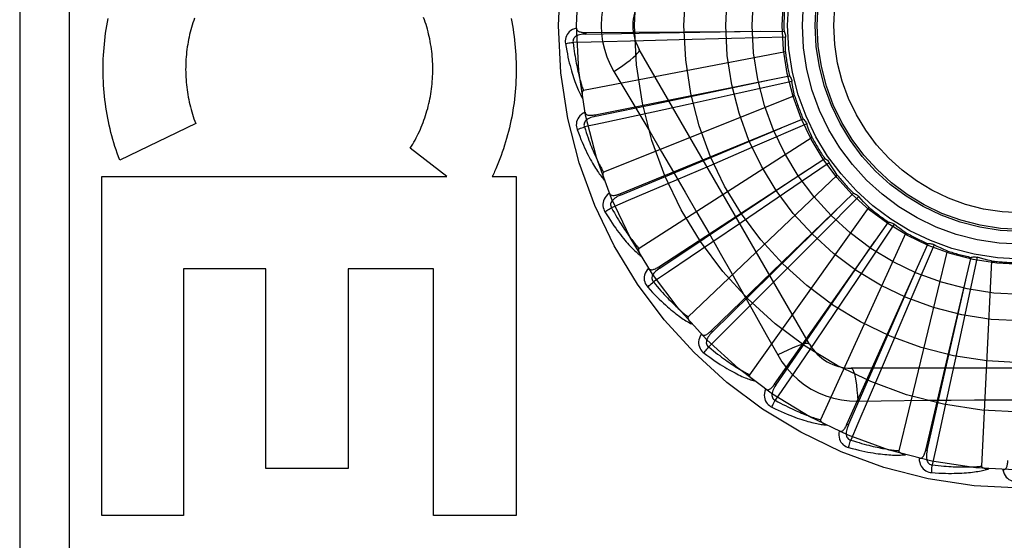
# Model space of a CAD drawing. Header units: inches. Extents: x 0 to 227, y 0 to 147.
# Tile 188 of 256: x 97.313 to 97.911, y 96.429 to 96.746. Entities that reach past the tile are written whole.
import ezdxf

# ---------------------------------------------------------------- set-up
doc = ezdxf.new("R2010")
doc.units = ezdxf.units.IN
doc.header["$LTSCALE"] = 12.466667
doc.header["$MEASUREMENT"] = 0
doc.linetypes.add('HIDDEN', pattern=[0.2, 0.1, -0.1])
doc.layers.add('RIGHTHAND_DOOR_ASSEMBLY', color=7, linetype='CONTINUOUS')

msp = doc.modelspace()

# ---------------------------------------------------------------- linework, layer by layer
at = {"layer": 'RIGHTHAND_DOOR_ASSEMBLY', "color": 8, "linetype": 'HIDDEN'}
for p, q in [((97.31295, 97.11739), (97.31295, 96.36739)), ((97.34295, 97.11739), (97.34295, 96.36739)), ((97.65689, 96.73805), (97.77724, 96.73887)), ((97.65689, 96.73805), (97.6569, 96.73709)), ((97.71357, 96.73354), (97.69183, 96.733)), ((97.74536, 96.73438), (97.71357, 96.73354)), ((97.77814, 96.7353), (97.74536, 96.73438)), ((97.79275, 96.54864), (97.68931, 96.72781)), ((97.77809, 96.7264), (97.65538, 96.70275)), ((97.66249, 96.68806), (97.78052, 96.71164)), ((97.67396, 96.71435), (97.68123, 96.70218)), ((97.78207, 96.7083), (97.75006, 96.70119)), ((97.7837, 96.69956), (97.66769, 96.65311)), ((97.75006, 96.70119), (97.71901, 96.69436)), ((97.71901, 96.69436), (97.69775, 96.68972)), ((97.66249, 96.68806), (97.66268, 96.68712)), ((97.67746, 96.64004), (97.78888, 96.68552)), ((97.41986, 96.68275), (97.37372, 96.66053)), ((97.79104, 96.68254), (97.76095, 96.6695)), ((97.7943, 96.67427), (97.68917, 96.6067)), ((97.57237, 96.65045), (97.55018, 96.6677)), ((97.76095, 96.6695), (97.73175, 96.65691)), ((97.70124, 96.59571), (97.80204, 96.66146)), ((97.73175, 96.65691), (97.71176, 96.64833)), ((97.80472, 96.65894), (97.77764, 96.64044)), ((97.36282, 96.65045), (97.57237, 96.65045)), ((97.36282, 96.4446), (97.36282, 96.65045)), ((97.6, 96.65045), (97.61447, 96.65045)), ((97.61447, 96.65045), (97.61447, 96.4446)), ((97.80949, 96.65143), (97.71905, 96.5652)), ((97.67746, 96.64004), (97.67782, 96.63915)), ((97.73298, 96.55669), (97.81952, 96.64032)), ((97.77764, 96.64044), (97.75136, 96.62256)), ((97.82263, 96.63836), (97.79954, 96.61507)), ((97.82873, 96.63189), (97.75624, 96.53009)), ((97.75136, 96.62256), (97.73336, 96.61035)), ((97.77153, 96.52437), (97.84068, 96.62288)), ((97.8441, 96.62154), (97.82584, 96.5943)), ((97.79954, 96.61507), (97.77711, 96.59254)), ((97.85132, 96.61634), (97.7994, 96.50266)), ((97.8155, 96.49994), (97.86475, 96.60975)), ((97.86837, 96.60908), (97.85559, 96.57888)), ((97.87644, 96.60534), (97.84698, 96.4839)), ((97.8633, 96.48427), (97.89088, 96.60142)), ((97.89456, 96.60145), (97.88773, 96.56937)), ((97.70124, 96.59571), (97.70176, 96.59491)), ((97.90319, 96.5993), (97.89724, 96.47448)), ((97.46241, 96.59438), (97.41245, 96.59438)), ((97.41245, 96.59438), (97.41245, 96.4446)), ((97.46241, 96.47306), (97.46241, 96.59438)), ((97.56432, 96.59438), (97.51257, 96.59438)), ((97.51257, 96.59438), (97.51257, 96.47306)), ((97.56432, 96.4446), (97.56432, 96.59438)), ((97.77711, 96.59254), (97.76174, 96.57714)), ((97.82584, 96.5943), (97.80808, 96.56793)), ((97.85559, 96.57888), (97.84315, 96.54962)), ((97.80808, 96.56793), (97.7959, 96.5499)), ((97.88773, 96.56937), (97.88104, 96.53829)), ((97.73298, 96.55669), (97.73364, 96.556)), ((97.84315, 96.54962), (97.8346, 96.52962)), ((97.88104, 96.53829), (97.87644, 96.51703)), ((98.02489, 96.53406), (97.81801, 96.53406)), ((97.77153, 96.52437), (97.77231, 96.52382)), ((97.82199, 96.51404), (97.83616, 96.51425)), ((97.8155, 96.49994), (97.81637, 96.49955)), ((97.8633, 96.48427), (97.86423, 96.48405)), ((97.51257, 96.47306), (97.46241, 96.47306)), ((97.41245, 96.4446), (97.36282, 96.4446)), ((97.61447, 96.4446), (97.56432, 96.4446))]:
    msp.add_line(p, q, dxfattribs=at)
for points in [[(97.67396, 96.77044), (97.67162, 96.76608), (97.66968, 96.76156), (97.66817, 96.75688), (97.66708, 96.7521), (97.66643, 96.74727), (97.66621, 96.74239)], [(97.37372, 96.66053), (97.37296, 96.66257), (97.37222, 96.66464), (97.37151, 96.66671), (97.37083, 96.66881), (97.37018, 96.67092), (97.36956, 96.67305), (97.36896, 96.67519), (97.3684, 96.67734), (97.36787, 96.6795), (97.36736, 96.68168), (97.36689, 96.68387), (97.36645, 96.68606), (97.36604, 96.68826), (97.36566, 96.69047), (97.36532, 96.69269), (97.365, 96.69492), (97.36472, 96.69715), (97.36447, 96.69939), (97.36425, 96.70163), (97.36407, 96.70388), (97.36391, 96.70613), (97.36379, 96.70838), (97.3637, 96.71064), (97.36365, 96.7129), (97.36362, 96.71516), (97.36363, 96.71742), (97.36367, 96.71968), (97.36375, 96.72194), (97.36385, 96.7242), (97.36399, 96.72646), (97.36417, 96.72871), (97.36437, 96.73096), (97.36461, 96.7332), (97.36487, 96.73544), (97.36517, 96.73767), (97.36551, 96.73989), (97.36587, 96.74211), (97.36626, 96.74432), (97.36669, 96.74652)], [(97.41919, 96.74686), (97.4187, 96.74545), (97.41822, 96.74403), (97.41777, 96.7426), (97.41734, 96.74116)], [(97.55018, 96.6677), (97.55094, 96.66891), (97.55168, 96.67015), (97.5524, 96.6714), (97.5531, 96.67267), (97.55379, 96.67395), (97.55445, 96.67526), (97.5551, 96.67657), (97.55573, 96.67791), (97.55633, 96.67925), (97.55692, 96.68062), (97.55748, 96.68199), (97.55802, 96.68337), (97.55854, 96.68477), (97.55903, 96.68618), (97.5595, 96.68759), (97.55995, 96.68902), (97.56037, 96.69045), (97.56078, 96.6919), (97.56116, 96.69335), (97.56151, 96.69482), (97.56184, 96.69629), (97.56215, 96.69777), (97.56243, 96.69926), (97.56269, 96.70075), (97.56292, 96.70225), (97.56313, 96.70376), (97.56332, 96.70527), (97.56348, 96.70678), (97.56361, 96.7083), (97.56372, 96.70982), (97.5638, 96.71135), (97.56386, 96.71287), (97.5639, 96.7144), (97.5639, 96.71593), (97.56389, 96.71746), (97.56384, 96.71899), (97.56377, 96.72052), (97.56368, 96.72205), (97.56356, 96.72357), (97.56342, 96.72509), (97.56325, 96.72661), (97.56305, 96.72812), (97.56284, 96.72963), (97.56259, 96.73113), (97.56232, 96.73263), (97.56203, 96.73412), (97.56171, 96.7356), (97.56137, 96.73707), (97.56101, 96.73854), (97.56062, 96.74), (97.5602, 96.74145), (97.55977, 96.74289), (97.55931, 96.74432), (97.55883, 96.74574), (97.55832, 96.74715)], [(97.61143, 96.74664), (97.61186, 96.74445), (97.61226, 96.74226), (97.61263, 96.74005), (97.61296, 96.73784), (97.61327, 96.73563), (97.61354, 96.73341), (97.61378, 96.73118), (97.61399, 96.72896), (97.61417, 96.72672), (97.61431, 96.72449), (97.61442, 96.72225), (97.6145, 96.72), (97.61455, 96.71776), (97.61456, 96.71552), (97.61454, 96.71327), (97.61449, 96.71103), (97.61441, 96.70879), (97.61429, 96.70655), (97.61415, 96.70431), (97.61397, 96.70208), (97.61375, 96.69985), (97.61351, 96.69763), (97.61323, 96.69541), (97.61292, 96.6932), (97.61258, 96.691), (97.61221, 96.6888), (97.61181, 96.68662), (97.61138, 96.68444), (97.61091, 96.68227), (97.61042, 96.68011), (97.60989, 96.67797), (97.60933, 96.67583), (97.60875, 96.6737), (97.60813, 96.67159), (97.60748, 96.66949), (97.60681, 96.6674), (97.6061, 96.66532), (97.60537, 96.66326), (97.60461, 96.66122), (97.60382, 96.6592), (97.603, 96.65719), (97.60216, 96.6552)], [(97.41734, 96.74116), (97.41694, 96.7397), (97.41656, 96.73824), (97.4162, 96.73677), (97.41586, 96.73529), (97.41555, 96.7338), (97.41527, 96.7323), (97.41501, 96.7308), (97.41477, 96.72929), (97.41456, 96.72778), (97.41437, 96.72626), (97.41421, 96.72474), (97.41407, 96.72322), (97.41396, 96.72169), (97.41387, 96.72016), (97.41381, 96.71862), (97.41378, 96.71709), (97.41377, 96.71555), (97.41378, 96.71401), (97.41383, 96.71248), (97.41389, 96.71094), (97.41398, 96.70941), (97.4141, 96.70788), (97.41424, 96.70635), (97.41441, 96.70483), (97.4146, 96.70331), (97.41482, 96.70179), (97.41507, 96.70028), (97.41533, 96.69877), (97.41563, 96.69727), (97.41595, 96.69577), (97.41629, 96.69428), (97.41665, 96.6928), (97.41704, 96.69133), (97.41746, 96.68987), (97.41789, 96.68842), (97.41835, 96.68699), (97.41883, 96.68556), (97.41934, 96.68415), (97.41986, 96.68275)], [(97.65119, 96.74075), (97.6499, 96.74032), (97.64874, 96.7398), (97.64772, 96.73919), (97.64683, 96.7385), (97.64609, 96.73772), (97.64548, 96.73687), (97.64502, 96.73594), (97.64468, 96.73498), (97.64448, 96.73401), (97.64439, 96.73306), (97.64439, 96.73216), (97.64449, 96.73131)], [(97.65119, 96.74075), (97.65123, 96.74029), (97.65136, 96.73988), (97.65157, 96.73951), (97.65185, 96.73919), (97.65218, 96.73893), (97.65256, 96.73871), (97.65299, 96.73852), (97.65346, 96.73838), (97.65397, 96.73827), (97.65451, 96.73818), (97.65508, 96.73812), (97.65566, 96.73808), (97.65627, 96.73806), (97.65689, 96.73805)], [(97.66621, 96.74239), (97.66643, 96.73752), (97.66708, 96.73268), (97.66817, 96.72791), (97.66968, 96.72324), (97.67161, 96.71871), (97.67396, 96.71435)], [(97.6569, 96.73709), (97.65586, 96.73705), (97.65488, 96.73697), (97.65396, 96.73684), (97.6531, 96.73665), (97.65229, 96.73641), (97.65156, 96.73612), (97.65089, 96.73577), (97.65031, 96.73536), (97.64984, 96.73489), (97.64947, 96.73437), (97.64922, 96.7338), (97.64908, 96.73321), (97.64904, 96.73261), (97.64911, 96.73203)], [(97.69183, 96.733), (97.66015, 96.73228), (97.64911, 96.73203)], [(97.6569, 96.73709), (97.68916, 96.73759), (97.76304, 96.73879)], [(97.77724, 96.73887), (97.77753, 96.73831), (97.77776, 96.73774), (97.77794, 96.73714), (97.77807, 96.73653), (97.77813, 96.73591), (97.77814, 96.7353)], [(97.77809, 96.7264), (97.77805, 96.72863), (97.77805, 96.73086), (97.77807, 96.73308), (97.77814, 96.7353)], [(97.64449, 96.73131), (97.6451, 96.73143), (97.64579, 96.73156), (97.64656, 96.73169), (97.64737, 96.73181), (97.64823, 96.73192), (97.64911, 96.73203)], [(97.64449, 96.73131), (97.64486, 96.72911), (97.64523, 96.72701), (97.64562, 96.72501), (97.64602, 96.72311), (97.64642, 96.72129), (97.64683, 96.71956), (97.64725, 96.71791), (97.64766, 96.71635), (97.64808, 96.71485), (97.64851, 96.71343), (97.64893, 96.71207), (97.64935, 96.71078), (97.64976, 96.70954), (97.65018, 96.70837), (97.65058, 96.70725), (97.65099, 96.70618), (97.65139, 96.70517), (97.65179, 96.7042), (97.65219, 96.70328), (97.65259, 96.70241), (97.65298, 96.70159), (97.65336, 96.7008), (97.65374, 96.70005), (97.65411, 96.69935), (97.65448, 96.69867), (97.65485, 96.69803)], [(97.64911, 96.73203), (97.64933, 96.7302), (97.64956, 96.72843), (97.6498, 96.72675), (97.65004, 96.72514), (97.65029, 96.7236), (97.65054, 96.72212), (97.65079, 96.72071), (97.65104, 96.71935), (97.6513, 96.71806), (97.65156, 96.71682), (97.65181, 96.71563), (97.65207, 96.71449), (97.65232, 96.7134), (97.65257, 96.71236), (97.65282, 96.71136), (97.65307, 96.7104), (97.65331, 96.70948), (97.65355, 96.7086), (97.65379, 96.70775), (97.65403, 96.70694), (97.65426, 96.70617), (97.65449, 96.70542), (97.65472, 96.70471), (97.65494, 96.70403), (97.65516, 96.70338), (97.65538, 96.70275)], [(97.67396, 96.71435), (97.67679, 96.71621), (97.67942, 96.71802), (97.68177, 96.71973), (97.68385, 96.72133), (97.68565, 96.72283), (97.68713, 96.72419), (97.68826, 96.7254), (97.68901, 96.72641), (97.68937, 96.72723), (97.68931, 96.72781)], [(97.78052, 96.71164), (97.7809, 96.71115), (97.78124, 96.71063), (97.78153, 96.71008), (97.78177, 96.7095), (97.78195, 96.70891), (97.78207, 96.7083)], [(97.66268, 96.68712), (97.69427, 96.69371), (97.76659, 96.70887)], [(97.7837, 96.69956), (97.78325, 96.70174), (97.78282, 96.70392), (97.78243, 96.70611), (97.78207, 96.7083)], [(97.65538, 96.70275), (97.65522, 96.70269), (97.65508, 96.70259), (97.65497, 96.70245), (97.65488, 96.70229), (97.6548, 96.7021), (97.65475, 96.7019), (97.6547, 96.70169), (97.65467, 96.70147), (97.65464, 96.70124), (97.65462, 96.701), (97.65461, 96.70074), (97.65461, 96.70048), (97.65462, 96.70021), (97.65463, 96.69994), (97.65464, 96.69965), (97.65467, 96.69935), (97.6547, 96.69905), (97.65474, 96.69872), (97.65479, 96.69839), (97.65484, 96.69804)], [(97.68123, 96.70218), (97.69566, 96.6778), (97.70288, 96.66556), (97.71007, 96.65328), (97.71724, 96.64099), (97.72438, 96.62867), (97.73148, 96.61633), (97.73855, 96.60397), (97.74558, 96.5916)], [(97.65638, 96.68963), (97.6552, 96.68896), (97.65416, 96.68824), (97.65327, 96.68745), (97.65253, 96.6866), (97.65195, 96.68569), (97.65151, 96.68474), (97.65123, 96.68374), (97.65109, 96.68274), (97.65107, 96.68175), (97.65117, 96.68079), (97.65134, 96.67991), (97.65159, 96.67909)], [(97.66268, 96.68712), (97.66167, 96.68689), (97.66073, 96.68662), (97.65985, 96.68632), (97.65903, 96.68597), (97.65829, 96.68558), (97.65762, 96.68516), (97.65703, 96.68469), (97.65654, 96.68417), (97.65616, 96.68363), (97.6559, 96.68305), (97.65576, 96.68244), (97.65574, 96.68183), (97.65581, 96.68124), (97.65599, 96.68067)], [(97.69775, 96.68972), (97.66679, 96.68301), (97.65599, 96.68068)], [(97.65638, 96.68963), (97.65651, 96.68919), (97.65672, 96.68881), (97.65699, 96.68849), (97.65732, 96.68823), (97.6577, 96.68803), (97.65812, 96.68788), (97.65857, 96.68779), (97.65907, 96.68774), (97.65959, 96.68772), (97.66013, 96.68774), (97.6607, 96.68779), (97.66128, 96.68786), (97.66188, 96.68795), (97.66249, 96.68806)], [(97.78888, 96.68552), (97.78936, 96.68512), (97.78978, 96.68467), (97.79018, 96.68418), (97.79052, 96.68366), (97.79081, 96.68311), (97.79104, 96.68254)], [(97.65159, 96.67909), (97.65217, 96.67933), (97.65283, 96.67959), (97.65355, 96.67985), (97.65433, 96.68013), (97.65515, 96.68041), (97.65599, 96.68068)], [(97.65599, 96.68068), (97.65656, 96.67892), (97.65712, 96.67723), (97.65767, 96.67562), (97.65821, 96.67409), (97.65874, 96.67262), (97.65927, 96.67122), (97.65979, 96.66988), (97.66029, 96.6686), (97.66079, 96.66737), (97.66127, 96.6662), (97.66175, 96.66508), (97.66222, 96.66402), (97.66267, 96.66299), (97.66312, 96.66201), (97.66355, 96.66108), (97.66397, 96.66018), (97.66439, 96.65933), (97.66479, 96.65851), (97.66519, 96.65772), (97.66557, 96.65697), (97.66595, 96.65625), (97.66631, 96.65557), (97.66667, 96.65491), (97.66702, 96.65429), (97.66736, 96.65369), (97.66769, 96.65311)], [(97.67782, 96.63915), (97.70759, 96.6516), (97.77573, 96.68017)], [(97.7943, 96.67427), (97.79344, 96.67632), (97.79261, 96.67838), (97.79181, 96.68046), (97.79104, 96.68254)], [(97.65159, 96.67909), (97.65237, 96.677), (97.65314, 96.67501), (97.65389, 96.67312), (97.65464, 96.67133), (97.65538, 96.66962), (97.65611, 96.668), (97.65683, 96.66646), (97.65754, 96.665), (97.65824, 96.66361), (97.65892, 96.6623), (97.65959, 96.66104), (97.66025, 96.65985), (97.66089, 96.65872), (97.66152, 96.65764), (97.66213, 96.65662), (97.66273, 96.65565), (97.66332, 96.65473), (97.6639, 96.65386), (97.66446, 96.65303), (97.66501, 96.65225), (97.66555, 96.65151), (97.66608, 96.65082), (97.66659, 96.65015), (97.66709, 96.64953), (97.66758, 96.64894), (97.66806, 96.64838)], [(97.80204, 96.66146), (97.80258, 96.66115), (97.80309, 96.6608), (97.80356, 96.66039), (97.804, 96.65994), (97.80439, 96.65946), (97.80472, 96.65894)], [(97.80949, 96.65143), (97.80826, 96.65329), (97.80705, 96.65515), (97.80587, 96.65704), (97.80472, 96.65894)], [(97.60216, 96.6552), (97.60181, 96.6544), (97.60146, 96.65361), (97.6011, 96.65281), (97.60074, 96.65202), (97.60037, 96.65123), (97.6, 96.65045)], [(97.66769, 96.65311), (97.66754, 96.65302), (97.66743, 96.6529), (97.66734, 96.65274), (97.66728, 96.65256), (97.66725, 96.65237), (97.66723, 96.65216), (97.66722, 96.65195), (97.66723, 96.65172), (97.66725, 96.65149), (97.66728, 96.65125), (97.66732, 96.651), (97.66736, 96.65074), (97.66742, 96.65048), (97.66748, 96.65021), (97.66756, 96.64993), (97.66764, 96.64964), (97.66773, 96.64934), (97.66782, 96.64904), (97.66792, 96.64875), (97.66802, 96.64847)], [(97.70176, 96.59491), (97.72864, 96.61277), (97.79014, 96.65372)], [(97.71176, 96.64833), (97.68263, 96.63589), (97.67247, 96.63156)], [(97.67116, 96.64042), (97.67012, 96.63954), (97.66924, 96.63863), (97.66852, 96.63769), (97.66795, 96.63671), (97.66755, 96.63571), (97.6673, 96.63469), (97.66721, 96.63367), (97.66726, 96.63265), (97.66744, 96.63168), (97.66771, 96.63076), (97.66804, 96.62992), (97.66845, 96.62917)], [(97.67116, 96.64042), (97.67137, 96.64001), (97.67164, 96.63968), (97.67197, 96.63941), (97.67235, 96.63922), (97.67275, 96.6391), (97.67319, 96.63903), (97.67366, 96.63903), (97.67415, 96.63907), (97.67467, 96.63915), (97.6752, 96.63927), (97.67574, 96.63943), (97.6763, 96.63961), (97.67687, 96.63981), (97.67746, 96.64004)], [(97.67782, 96.63915), (97.67687, 96.63873), (97.67599, 96.63829), (97.67519, 96.63782), (97.67445, 96.63733), (97.67379, 96.63681), (97.67322, 96.63626), (97.67273, 96.63569), (97.67235, 96.63509), (97.67208, 96.63448), (97.67193, 96.63386), (97.67191, 96.63324), (97.672, 96.63263), (97.67219, 96.63207), (97.67247, 96.63155)], [(97.81952, 96.64032), (97.8201, 96.64013), (97.82067, 96.63987), (97.82121, 96.63956), (97.82173, 96.6392), (97.8222, 96.6388), (97.82263, 96.63836)], [(97.82873, 96.63189), (97.82716, 96.63348), (97.82563, 96.63508), (97.82411, 96.63671), (97.82263, 96.63836)], [(97.66845, 96.62917), (97.66897, 96.62951), (97.66957, 96.62989), (97.67023, 96.63028), (97.67094, 96.6307), (97.67169, 96.63113), (97.67247, 96.63156)], [(97.67247, 96.63156), (97.67336, 96.62993), (97.67423, 96.62838), (97.67507, 96.62691), (97.67589, 96.6255), (97.6767, 96.62416), (97.67748, 96.62288), (97.67824, 96.62167), (97.67898, 96.62051), (97.6797, 96.6194), (97.6804, 96.61834), (97.68107, 96.61733), (97.68173, 96.61637), (97.68238, 96.61545), (97.683, 96.61458), (97.6836, 96.61374), (97.68419, 96.61294), (97.68475, 96.61218), (97.68531, 96.61145), (97.68584, 96.61075), (97.68636, 96.61009), (97.68686, 96.60946), (97.68735, 96.60885), (97.68783, 96.60828), (97.68829, 96.60773), (97.68874, 96.6072), (97.68917, 96.6067)], [(97.66845, 96.62917), (97.66961, 96.62726), (97.67074, 96.62545), (97.67184, 96.62374), (97.67291, 96.62212), (97.67396, 96.62058), (97.67499, 96.61913), (97.67598, 96.61776), (97.67696, 96.61646), (97.6779, 96.61522), (97.67882, 96.61406), (97.67972, 96.61296), (97.68059, 96.61191), (97.68143, 96.61092), (97.68225, 96.60998), (97.68305, 96.6091), (97.68382, 96.60826), (97.68457, 96.60746), (97.6853, 96.60672), (97.68601, 96.60601), (97.6867, 96.60535), (97.68737, 96.60473), (97.68802, 96.60414), (97.68865, 96.60359), (97.68926, 96.60307), (97.68985, 96.60258), (97.69043, 96.60213)], [(97.73364, 96.556), (97.75665, 96.57862), (97.80929, 96.63047)], [(97.84068, 96.62288), (97.84129, 96.62279), (97.84189, 96.62265), (97.84249, 96.62245), (97.84306, 96.62219), (97.84359, 96.62189), (97.8441, 96.62154)], [(97.85132, 96.61634), (97.84948, 96.6176), (97.84767, 96.61889), (97.84587, 96.6202), (97.8441, 96.62154)], [(97.73336, 96.61035), (97.7071, 96.59262), (97.69794, 96.58644)], [(97.77231, 96.52382), (97.79063, 96.55039), (97.8325, 96.61127)], [(97.86475, 96.60975), (97.86537, 96.60978), (97.86599, 96.60976), (97.86661, 96.60967), (97.86722, 96.60953), (97.86781, 96.60933), (97.86837, 96.60908)], [(97.87644, 96.60534), (97.8744, 96.60623), (97.87237, 96.60715), (97.87036, 96.6081), (97.86837, 96.60908)], [(97.68917, 96.6067), (97.68904, 96.60658), (97.68895, 96.60644), (97.6889, 96.60627), (97.68888, 96.60609), (97.68888, 96.60589), (97.6889, 96.60568), (97.68893, 96.60547), (97.68898, 96.60525), (97.68905, 96.60502), (97.68912, 96.60479), (97.68921, 96.60455), (97.6893, 96.60431), (97.68941, 96.60406), (97.68952, 96.60381), (97.68964, 96.60355), (97.68978, 96.60328), (97.68992, 96.60301), (97.69007, 96.60273), (97.69024, 96.60243), (97.69042, 96.60213)], [(97.89088, 96.60142), (97.89148, 96.60157), (97.89209, 96.60166), (97.89272, 96.60169), (97.89335, 96.60167), (97.89396, 96.60159), (97.89456, 96.60145)], [(97.90319, 96.5993), (97.90102, 96.59979), (97.89885, 96.60031), (97.8967, 96.60086), (97.89456, 96.60145)], [(97.69498, 96.5949), (97.69527, 96.59453), (97.6956, 96.59425), (97.69597, 96.59406), (97.69637, 96.59394), (97.6968, 96.5939), (97.69724, 96.59392), (97.6977, 96.594), (97.69818, 96.59413), (97.69866, 96.59431), (97.69916, 96.59453), (97.69967, 96.59479), (97.70019, 96.59507), (97.70071, 96.59538), (97.70124, 96.59571)], [(97.81637, 96.49955), (97.82933, 96.5291), (97.85892, 96.5968)], [(97.69498, 96.59489), (97.69413, 96.59384), (97.69344, 96.59278), (97.6929, 96.59171), (97.69253, 96.59065), (97.69233, 96.58959), (97.69228, 96.58854), (97.69239, 96.58752), (97.69262, 96.58653), (97.69298, 96.5856), (97.69342, 96.58475), (97.69391, 96.584), (97.69445, 96.58333)], [(97.70176, 96.59491), (97.70091, 96.59432), (97.70013, 96.59372), (97.69943, 96.5931), (97.6988, 96.59248), (97.69825, 96.59185), (97.69779, 96.5912), (97.69742, 96.59054), (97.69715, 96.58989), (97.69701, 96.58924), (97.69698, 96.5886), (97.69708, 96.58799), (97.69728, 96.58741), (97.69757, 96.58689), (97.69795, 96.58643)], [(97.74558, 96.5916), (97.75955, 96.56685), (97.76649, 96.5545), (97.77342, 96.54208)], [(97.69445, 96.58333), (97.69489, 96.58377), (97.69541, 96.58425), (97.69598, 96.58477), (97.6966, 96.58531), (97.69726, 96.58587), (97.69794, 96.58644)], [(97.69794, 96.58644), (97.69912, 96.58501), (97.70027, 96.58366), (97.70138, 96.58237), (97.70245, 96.58114), (97.7035, 96.57998), (97.7045, 96.57887), (97.70548, 96.57782), (97.70643, 96.57682), (97.70734, 96.57587), (97.70823, 96.57496), (97.70909, 96.5741), (97.70992, 96.57328), (97.71072, 96.5725), (97.7115, 96.57176), (97.71225, 96.57105), (97.71297, 96.57038), (97.71367, 96.56974), (97.71435, 96.56913), (97.71501, 96.56854), (97.71565, 96.56799), (97.71626, 96.56746), (97.71686, 96.56696), (97.71743, 96.56649), (97.71799, 96.56603), (97.71853, 96.5656), (97.71905, 96.5652)], [(97.86423, 96.48405), (97.87136, 96.51552), (97.88761, 96.5876)], [(97.69445, 96.58333), (97.69595, 96.58168), (97.6974, 96.58012), (97.69881, 96.57864), (97.70017, 96.57726), (97.70149, 96.57595), (97.70277, 96.57472), (97.70401, 96.57355), (97.70521, 96.57246), (97.70637, 96.57143), (97.70749, 96.57046), (97.70858, 96.56955), (97.70964, 96.56869), (97.71065, 96.56787), (97.71163, 96.56711), (97.71258, 96.56639), (97.7135, 96.56571), (97.71439, 96.56507), (97.71525, 96.56448), (97.71608, 96.56392), (97.71688, 96.5634), (97.71766, 96.56292), (97.7184, 96.56246), (97.71913, 96.56204), (97.71982, 96.56165), (97.7205, 96.56128), (97.72115, 96.56094)], [(97.76174, 96.57714), (97.73932, 96.55476), (97.7315, 96.54696)], [(97.71905, 96.5652), (97.71895, 96.56505), (97.71888, 96.5649), (97.71887, 96.56472), (97.71888, 96.56453), (97.71892, 96.56434), (97.71897, 96.56414), (97.71905, 96.56394), (97.71914, 96.56373), (97.71924, 96.56352), (97.71936, 96.56331), (97.71949, 96.56309), (97.71963, 96.56287), (97.71978, 96.56265), (97.71994, 96.56242), (97.72011, 96.56219), (97.72029, 96.56195), (97.72048, 96.56171), (97.72069, 96.56146), (97.72091, 96.56121), (97.72114, 96.56094)], [(97.72699, 96.5547), (97.72635, 96.5535), (97.72587, 96.55233), (97.72555, 96.55118), (97.72539, 96.55007), (97.72539, 96.54899), (97.72554, 96.54795), (97.72584, 96.54696), (97.72626, 96.54604), (97.72678, 96.5452), (97.72738, 96.54445), (97.728, 96.5438), (97.72866, 96.54325)], [(97.72698, 96.5547), (97.72734, 96.5544), (97.72771, 96.55419), (97.72812, 96.55407), (97.72854, 96.55403), (97.72896, 96.55406), (97.72939, 96.55417), (97.72983, 96.55434), (97.73027, 96.55456), (97.73072, 96.55483), (97.73116, 96.55514), (97.73161, 96.55548), (97.73207, 96.55586), (97.73252, 96.55626), (97.73298, 96.55669)], [(97.73364, 96.556), (97.73292, 96.55525), (97.73227, 96.55452), (97.73169, 96.55378), (97.73119, 96.55305), (97.73078, 96.55233), (97.73045, 96.5516), (97.73021, 96.55089), (97.73007, 96.5502), (97.73005, 96.54953), (97.73014, 96.5489), (97.73036, 96.54832), (97.73066, 96.54779), (97.73105, 96.54733), (97.7315, 96.54695)], [(97.7959, 96.5499), (97.77812, 96.52368), (97.77192, 96.51454)], [(97.79275, 96.54864), (97.79229, 96.54898), (97.79144, 96.54909), (97.79025, 96.54896), (97.78872, 96.54862), (97.78685, 96.54805), (97.78467, 96.54726), (97.7822, 96.54625), (97.77947, 96.54504), (97.77651, 96.54364), (97.77342, 96.54208)], [(97.72866, 96.54325), (97.72901, 96.54376), (97.72942, 96.54433), (97.72989, 96.54494), (97.73039, 96.5456), (97.73094, 96.54627), (97.7315, 96.54696)], [(97.72866, 96.54325), (97.73044, 96.54191), (97.73216, 96.54065), (97.73382, 96.53947), (97.73542, 96.53836), (97.73696, 96.53733), (97.73845, 96.53636), (97.73989, 96.53545), (97.74128, 96.53461), (97.74261, 96.53382), (97.7439, 96.53308), (97.74514, 96.53239), (97.74634, 96.53174), (97.74749, 96.53113), (97.7486, 96.53057), (97.74967, 96.53004), (97.7507, 96.52955), (97.75169, 96.52909), (97.75265, 96.52867), (97.75357, 96.52828), (97.75445, 96.52792), (97.75531, 96.52759), (97.75613, 96.52729), (97.75691, 96.52701), (97.75767, 96.52675), (97.75841, 96.52652), (97.75911, 96.52631)], [(97.7315, 96.54696), (97.73293, 96.54578), (97.73431, 96.54467), (97.73564, 96.54361), (97.73693, 96.54261), (97.73817, 96.54167), (97.73937, 96.54077), (97.74053, 96.53992), (97.74165, 96.53912), (97.74273, 96.53836), (97.74377, 96.53764), (97.74477, 96.53695), (97.74574, 96.53631), (97.74668, 96.53569), (97.74758, 96.53511), (97.74845, 96.53456), (97.74929, 96.53403), (97.75011, 96.53353), (97.75089, 96.53306), (97.75164, 96.53262), (97.75237, 96.53219), (97.75308, 96.53179), (97.75375, 96.53141), (97.75441, 96.53106), (97.75504, 96.53072), (97.75565, 96.5304), (97.75624, 96.53009)], [(97.77342, 96.54208), (97.77602, 96.53788), (97.77896, 96.53396), (97.78223, 96.53032), (97.78581, 96.527), (97.78968, 96.524), (97.79381, 96.52136), (97.79815, 96.51911), (97.80269, 96.51725), (97.80736, 96.5158), (97.81216, 96.51478), (97.81704, 96.51419), (97.82199, 96.51404)], [(97.75624, 96.53009), (97.75617, 96.52994), (97.75614, 96.52977), (97.75615, 96.52959), (97.7562, 96.52941), (97.75627, 96.52923), (97.75637, 96.52904), (97.75648, 96.52886), (97.75661, 96.52867), (97.75675, 96.52849), (97.7569, 96.5283), (97.75707, 96.52811), (97.75725, 96.52792), (97.75744, 96.52773), (97.75764, 96.52754), (97.75785, 96.52734), (97.75807, 96.52714), (97.75831, 96.52694), (97.75856, 96.52674), (97.7588, 96.52655), (97.75903, 96.52637)], [(97.81801, 96.53406), (97.81853, 96.53383), (97.81905, 96.53315), (97.81953, 96.53206), (97.82, 96.53056), (97.82044, 96.52866), (97.82085, 96.52637), (97.82121, 96.52372), (97.82153, 96.52076), (97.82179, 96.5175), (97.82199, 96.51404)], [(97.76602, 96.52129), (97.76642, 96.52106), (97.76683, 96.52092), (97.76725, 96.52088), (97.76767, 96.52092), (97.76808, 96.52104), (97.76848, 96.52122), (97.76888, 96.52147), (97.76927, 96.52177), (97.76966, 96.52212), (97.77004, 96.52251), (97.77042, 96.52293), (97.77079, 96.52339), (97.77116, 96.52387), (97.77153, 96.52437)], [(97.77231, 96.52382), (97.77174, 96.52296), (97.77124, 96.52211), (97.77082, 96.52128), (97.77046, 96.52047), (97.77019, 96.51968), (97.77001, 96.5189), (97.7699, 96.51816), (97.7699, 96.51745), (97.77001, 96.51679), (97.77022, 96.51619), (97.77054, 96.51566), (97.77094, 96.5152), (97.7714, 96.51482), (97.77192, 96.51454)], [(97.8346, 96.52962), (97.82211, 96.50051), (97.81774, 96.49036)], [(97.76602, 96.52129), (97.76562, 96.51999), (97.76537, 96.51875), (97.76528, 96.51756), (97.76533, 96.51644), (97.76553, 96.51538), (97.76588, 96.51439), (97.76636, 96.51348), (97.76694, 96.51265), (97.76762, 96.51192), (97.76834, 96.51129), (97.76908, 96.51078), (97.76983, 96.51036)], [(97.76983, 96.51036), (97.77008, 96.51093), (97.77038, 96.51157), (97.77072, 96.51226), (97.77109, 96.51299), (97.7715, 96.51376), (97.77192, 96.51454)], [(97.77192, 96.51454), (97.77354, 96.51366), (97.77511, 96.51282), (97.77662, 96.51204), (97.77807, 96.5113), (97.77947, 96.51061), (97.78082, 96.50996), (97.78212, 96.50934), (97.78337, 96.50876), (97.78457, 96.50822), (97.78573, 96.50771), (97.78685, 96.50723), (97.78792, 96.50678), (97.78896, 96.50635), (97.78995, 96.50595), (97.79091, 96.50557), (97.79184, 96.50522), (97.79273, 96.50488), (97.79359, 96.50457), (97.79441, 96.50427), (97.79521, 96.50399), (97.79598, 96.50373), (97.79671, 96.50349), (97.79742, 96.50326), (97.79811, 96.50305), (97.79877, 96.50285), (97.7994, 96.50266)], [(97.83616, 96.51425), (97.86449, 96.51456), (97.8787, 96.51469), (97.89293, 96.51478), (97.90716, 96.51484), (97.9214, 96.51486), (97.93564, 96.51485), (97.94987, 96.51478), (97.96411, 96.51469)], [(97.87644, 96.51703), (97.86968, 96.48608), (97.86731, 96.47529)], [(97.76983, 96.51036), (97.77183, 96.50938), (97.77376, 96.50847), (97.77561, 96.50763), (97.77739, 96.50684), (97.77911, 96.50612), (97.78075, 96.50545), (97.78234, 96.50483), (97.78386, 96.50426), (97.78532, 96.50374), (97.78672, 96.50326), (97.78807, 96.50281), (97.78937, 96.50241), (97.79061, 96.50203), (97.79181, 96.50168), (97.79296, 96.50137), (97.79407, 96.50108), (97.79513, 96.50082), (97.79615, 96.50058), (97.79712, 96.50038), (97.79806, 96.50019), (97.79896, 96.50003), (97.79982, 96.49989), (97.80065, 96.49976), (97.80144, 96.49966), (97.80221, 96.49957), (97.80294, 96.49949)], [(97.7994, 96.50266), (97.79936, 96.50249), (97.79936, 96.50233), (97.79941, 96.50216), (97.79949, 96.50199), (97.7996, 96.50182), (97.79973, 96.50166), (97.79987, 96.5015), (97.80003, 96.50134), (97.80021, 96.50118), (97.8004, 96.50103), (97.8006, 96.50088), (97.80081, 96.50072), (97.80103, 96.50057), (97.80126, 96.50042), (97.8015, 96.50027), (97.80176, 96.50011), (97.80203, 96.49996), (97.80231, 96.49981), (97.80261, 96.49965), (97.80293, 96.4995)], [(97.81067, 96.49587), (97.81111, 96.49572), (97.81154, 96.49567), (97.81196, 96.4957), (97.81236, 96.49582), (97.81274, 96.49601), (97.8131, 96.49627), (97.81345, 96.49659), (97.81378, 96.49696), (97.81409, 96.49737), (97.81439, 96.49783), (97.81468, 96.49832), (97.81496, 96.49883), (97.81523, 96.49937), (97.8155, 96.49994)], [(97.81068, 96.49587), (97.81053, 96.49452), (97.81052, 96.49325), (97.81065, 96.49207), (97.81091, 96.49097), (97.81131, 96.48997), (97.81184, 96.48907), (97.81248, 96.48826), (97.81322, 96.48756), (97.81402, 96.48697), (97.81485, 96.48649), (97.81566, 96.48612), (97.81648, 96.48586)], [(97.81637, 96.49955), (97.81598, 96.49859), (97.81565, 96.49766), (97.81538, 96.49677), (97.81519, 96.49591), (97.81508, 96.49507), (97.81504, 96.49428), (97.81508, 96.49353), (97.81521, 96.49283), (97.81544, 96.49221), (97.81576, 96.49166), (97.81618, 96.49119), (97.81666, 96.49082), (97.81718, 96.49054), (97.81774, 96.49036)], [(97.81648, 96.48586), (97.81662, 96.48646), (97.81679, 96.48715), (97.81699, 96.48789), (97.81722, 96.48868), (97.81747, 96.48952), (97.81774, 96.49036)], [(97.81774, 96.49036), (97.8195, 96.4898), (97.8212, 96.48928), (97.82283, 96.48879), (97.8244, 96.48834), (97.8259, 96.48793), (97.82735, 96.48754), (97.82874, 96.48718), (97.83008, 96.48685), (97.83136, 96.48655), (97.8326, 96.48627), (97.83378, 96.486), (97.83492, 96.48576), (97.83602, 96.48554), (97.83708, 96.48534), (97.83809, 96.48515), (97.83907, 96.48497), (97.84, 96.48481), (97.84091, 96.48467), (97.84177, 96.48453), (97.84261, 96.48441), (97.84341, 96.4843), (97.84418, 96.4842), (97.84492, 96.48411), (97.84563, 96.48403), (97.84632, 96.48396), (97.84698, 96.4839)], [(97.81648, 96.48586), (97.81863, 96.48528), (97.8207, 96.48475), (97.82268, 96.48427), (97.82458, 96.48384), (97.82639, 96.48345), (97.82814, 96.48311), (97.82981, 96.4828), (97.83141, 96.48253), (97.83294, 96.48229), (97.83441, 96.48208), (97.83582, 96.4819), (97.83717, 96.48175), (97.83847, 96.48161), (97.83971, 96.4815), (97.8409, 96.48141), (97.84204, 96.48133), (97.84313, 96.48128), (97.84417, 96.48124), (97.84517, 96.48122), (97.84613, 96.48122), (97.84704, 96.48123), (97.84792, 96.48125), (97.84875, 96.48129), (97.84955, 96.48133), (97.85032, 96.48139), (97.85105, 96.48145)], [(97.84698, 96.4839), (97.84697, 96.48372), (97.847, 96.48356), (97.84708, 96.4834), (97.84719, 96.48325), (97.84733, 96.48311), (97.84749, 96.48297), (97.84766, 96.48284), (97.84785, 96.48272), (97.84805, 96.4826), (97.84826, 96.48248), (97.84849, 96.48237), (97.84872, 96.48226), (97.84897, 96.48215), (97.84923, 96.48205), (97.84949, 96.48194), (97.84978, 96.48184), (97.85007, 96.48174), (97.85038, 96.48164), (97.85067, 96.48156), (97.85095, 96.48148)], [(97.85933, 96.47936), (97.85979, 96.4793), (97.86022, 96.47932), (97.86062, 96.47944), (97.861, 96.47963), (97.86134, 96.47989), (97.86164, 96.48021), (97.86192, 96.48059), (97.86217, 96.48102), (97.8624, 96.48148), (97.86261, 96.48199), (97.8628, 96.48252), (97.86298, 96.48308), (97.86314, 96.48366), (97.8633, 96.48427)], [(97.86423, 96.48405), (97.86402, 96.48303), (97.86387, 96.48206), (97.86379, 96.48113), (97.86376, 96.48025), (97.8638, 96.47941), (97.86392, 96.47863), (97.8641, 96.4779), (97.86436, 96.47724), (97.8647, 96.47667), (97.86512, 96.47619), (97.86562, 96.47581), (97.86616, 96.47553), (97.86673, 96.47536), (97.86732, 96.47529)], [(97.85933, 96.47936), (97.85944, 96.478), (97.85967, 96.47676), (97.86003, 96.47562), (97.86049, 96.4746), (97.86108, 96.47369), (97.86176, 96.4729), (97.86255, 96.47223), (97.8634, 96.47168), (97.8643, 96.47126), (97.8652, 96.47094), (97.86608, 96.47074), (97.86693, 96.47063)], [(97.91023, 96.47236), (97.91069, 96.47238), (97.91111, 96.47249), (97.91149, 96.47268), (97.91182, 96.47294), (97.9121, 96.47326), (97.91234, 96.47363), (97.91254, 96.47405), (97.91271, 96.47452), (97.91284, 96.47502), (97.91295, 96.47556), (97.91304, 96.47612), (97.91311, 96.4767), (97.91316, 96.4773), (97.9132, 96.47793)], [(97.86693, 96.47063), (97.86695, 96.47125), (97.86699, 96.47195), (97.86705, 96.47272), (97.86712, 96.47354), (97.86721, 96.47441), (97.86731, 96.47529)], [(97.86693, 96.47063), (97.86915, 96.47046), (97.87128, 96.47034), (97.87331, 96.47024), (97.87526, 96.47018), (97.87712, 96.47014), (97.87889, 96.47013), (97.88059, 96.47015), (97.88222, 96.47018), (97.88377, 96.47024), (97.88525, 96.47031), (97.88667, 96.4704), (97.88802, 96.47051), (97.88932, 96.47062), (97.89056, 96.47074), (97.89175, 96.47088), (97.89288, 96.47102), (97.89396, 96.47117), (97.89499, 96.47133), (97.89598, 96.4715), (97.89692, 96.47168), (97.89781, 96.47187), (97.89867, 96.47205), (97.89948, 96.47225), (97.90026, 96.47244), (97.901, 96.47264), (97.9017, 96.47285)], [(97.86731, 96.47529), (97.86915, 96.47507), (97.87091, 96.47488), (97.87261, 96.47471), (97.87423, 96.47457), (97.87579, 96.47444), (97.87728, 96.47434), (97.87871, 96.47425), (97.88009, 96.47418), (97.88141, 96.47412), (97.88267, 96.47408), (97.88389, 96.47405), (97.88506, 96.47403), (97.88617, 96.47402), (97.88725, 96.47401), (97.88828, 96.47402), (97.88927, 96.47403), (97.89022, 96.47405), (97.89114, 96.47408), (97.89201, 96.47411), (97.89286, 96.47415), (97.89366, 96.47419), (97.89444, 96.47424), (97.89518, 96.4743), (97.8959, 96.47435), (97.89659, 96.47441), (97.89724, 96.47448)], [(97.89724, 96.47448), (97.89727, 96.4743), (97.89733, 96.47415), (97.89744, 96.47401), (97.89758, 96.47388), (97.89774, 96.47377), (97.89792, 96.47366), (97.89811, 96.47357), (97.89832, 96.47348), (97.89854, 96.4734), (97.89877, 96.47333), (97.89902, 96.47326), (97.89927, 96.4732), (97.89953, 96.47314), (97.8998, 96.47308), (97.90009, 96.47303), (97.90038, 96.47299), (97.90069, 96.47294), (97.90101, 96.4729), (97.90135, 96.47287), (97.9017, 96.47284)], [(97.91024, 96.47236), (97.9106, 96.47105), (97.91106, 96.46987), (97.91162, 96.46882), (97.91228, 96.4679), (97.91302, 96.46712), (97.91384, 96.46647), (97.91474, 96.46597), (97.91568, 96.46559), (97.91664, 96.46534), (97.91759, 96.46521), (97.91849, 96.46516), (97.91934, 96.46522)]]:
    msp.add_lwpolyline(points, dxfattribs=at)
for radius in [0.28125, 0.27028, 0.235, 0.205, 0.17959, 0.1635, 0.14525, 0.142, 0.133, 0.12525, 0.124, 0.114]:
    msp.add_circle((97.92145, 96.74239), radius, dxfattribs=at)
for centre, radius, start, end in [((97.71457, 96.74239), 0.02917, 150, 210), ((97.92145, 96.74239), 0.14425, 175.45528, 181.40153), ((97.92145, 96.74239), 0.14425, 186.36437, 192.31062), ((97.92145, 96.74239), 0.14425, 197.27346, 203.21971), ((97.92145, 96.74239), 0.14425, 208.18255, 214.1288), ((97.92145, 96.74239), 0.14425, 219.09165, 225.03789), ((97.92145, 96.74239), 0.14425, 230.00074, 235.94698), ((97.92145, 96.74239), 0.14425, 240.90983, 246.85607), ((97.92145, 96.74239), 0.14425, 251.81892, 257.76516), ((97.92145, 96.74239), 0.14425, 262.72801, 268.67426), ((97.81801, 96.56323), 0.02917, 210, 270)]:
    msp.add_arc(centre, radius, start, end, dxfattribs=at)

doc.saveas('drawing.dxf')
